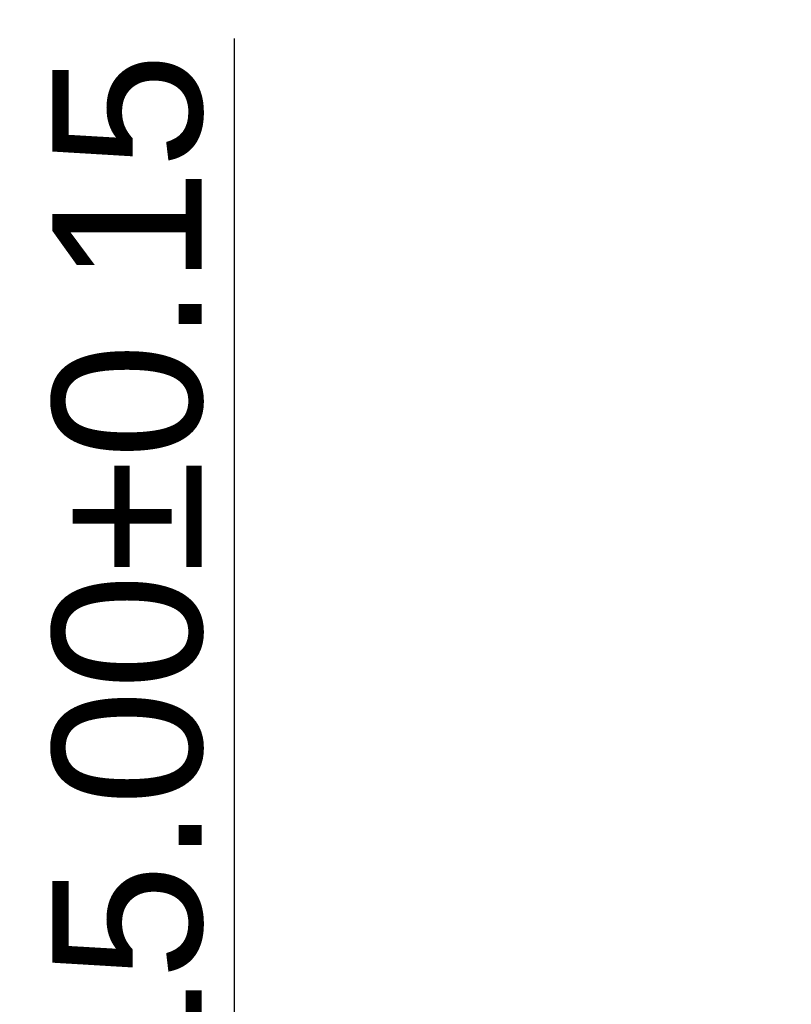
# Model space of a CAD drawing. Header units: millimetres. Extents: x 2556 to 2984, y -1556 to -1254.
# Tile 15 of 53: x 2598 to 2611, y -1374 to -1358. Entities that reach past the tile are written whole.
import ezdxf

# ---------------------------------------------------------------- set-up
doc = ezdxf.new("R2010")
doc.units = ezdxf.units.MM
doc.styles.add('HANA', font='arial.ttf')
doc.dimstyles.new('HANA$0', dxfattribs={"dimtxt": 2.5, "dimasz": 2.5, "dimexe": 0.5, "dimexo": 0.2, "dimgap": 0.5, "dimtad": 1, "dimzin": 1, "dimdsep": 46, "dimtxsty": 'HANA', "dimcen": 0, "dimclrd": 3, "dimclre": 3, "dimclrt": 4, "dimadec": 0, "dimazin": 0, "dimtfac": 1, "dimtmove": 0, "dimatfit": 3, "dimfxl": 0, "dimtzin": 0, "dimarcsym": 0})

# ---------------------------------------------------------------- blocks, each defined once
blk = doc.blocks.new('*D54')
at = {"color": 3, "lineweight": -2}
for p, q in [((2489.909, -1383.427), (2489.909, -1361.914)), ((2499.031, -1383.427), (2489.409, -1383.427)), ((2489.909, -1395.927), (2489.909, -1385.927)), ((2499.031, -1398.427), (2489.409, -1398.427))]:
    blk.add_line(p, q, dxfattribs=at)
at = {"color": 3}
for points in [[(2490.325, -1385.927), (2489.492, -1385.927), (2489.909, -1383.427)], [(2489.492, -1395.927), (2490.325, -1395.927), (2489.909, -1398.427)]]:
    blk.add_solid(points, dxfattribs=at)
at = {"layer": 'Defpoints', "color": 0}
for p in [(2489.909, -1383.427), (2499.231, -1383.427), (2499.231, -1398.427)]:
    blk.add_point(p, dxfattribs=at)
at = {"color": 4, "insert": (2488.132, -1370.881), "char_height": 2.5, "attachment_point": 5, "rotation": 90, "style": 'HANA'}
blk.add_mtext('15.00%%p0.15', dxfattribs=at)

msp = doc.modelspace()

# ---------------------------------------------------------------- dimensions: what is measured, and where the dimension line sits
dim = msp.add_linear_dim(base=(2601.553, -1379.487), p1=(2610.875, -1394.487), p2=(2610.875, -1379.487), angle=90, dimstyle='HANA$0', override={"dimtol": 1, "dimtp": 0.15, "dimtm": 0.15, "dimtfillclr": 3})
dim.commit()
dim.dimension.update_dxf_attribs({"geometry": '*D54', "text_midpoint": (2601.553, -1366.942), "dimtype": 160, "insert": (111.644, 3.939)})

doc.saveas('drawing.dxf')
